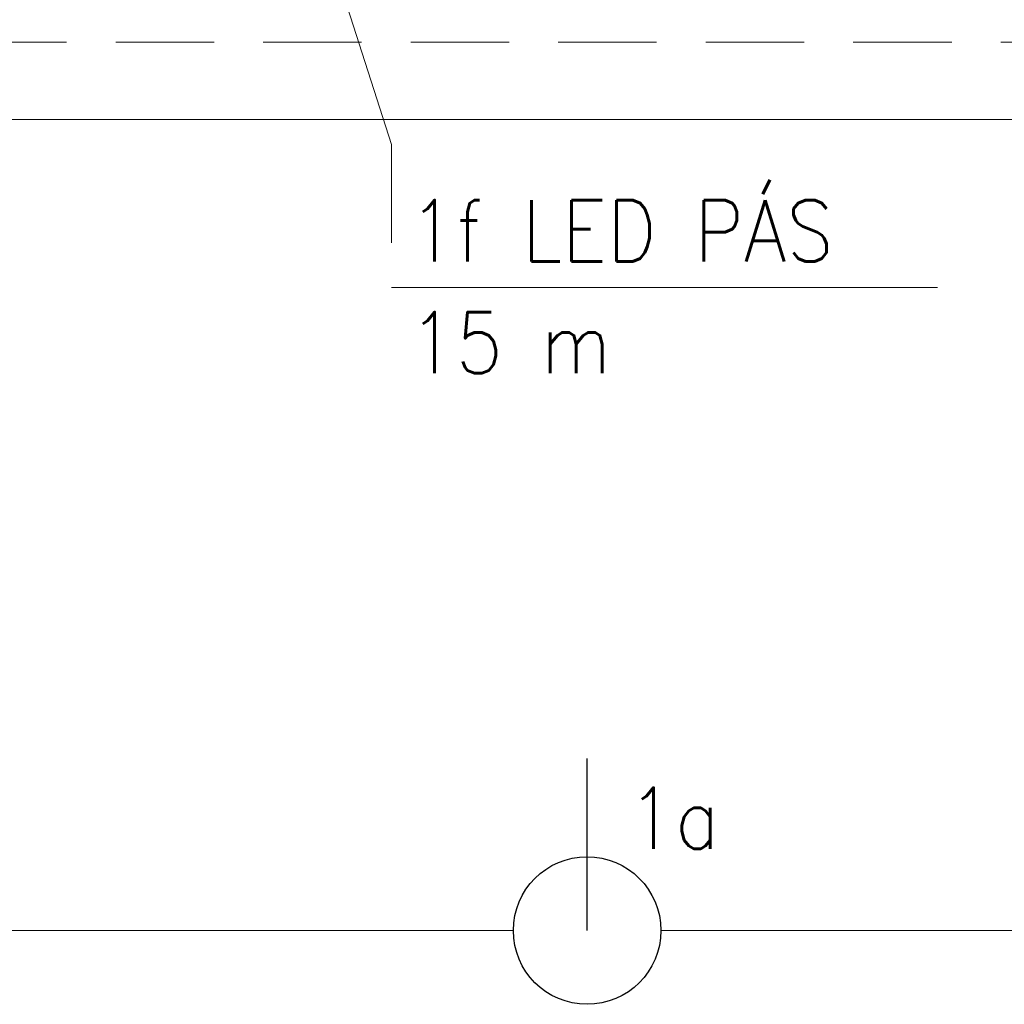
# Model space of a CAD drawing. Header units: inches. Extents: x 34737 to 291769, y 4926 to 74566.
# Tile 207 of 207: x 255424 to 256926, y 32226 to 33727. Entities that reach past the tile are written whole.
import ezdxf

# ---------------------------------------------------------------- set-up
doc = ezdxf.new("R2010")
doc.units = ezdxf.units.IN
doc.header["$LTSCALE"] = 300
doc.linetypes.add('DASHED', pattern=[0.75, 0.5, -0.25])
doc.layers.add('!_A_02_HRUBÁ', color=255, linetype='Continuous', lineweight=35)
doc.layers.add('IS_04_ELEKTRO', color=10, linetype='_EL_VEDENI_NN_NADZ', lineweight=13)
doc.styles.add('ROMANS', font='romans.shx', dxfattribs={"width": 0.8})
doc.linetypes.add('_EL_VEDENI_NN_NADZ', pattern='A,0.39,-0.59,[109,cadkon.shx,S=0.2,R=0,X=0,Y=0],-1.97,0.39,-0.39', length=3.73)

msp = doc.modelspace()

# ---------------------------------------------------------------- linework, layer by layer
at = {"layer": '!_A_02_HRUBÁ', "color": 1, "lineweight": -3}
msp.add_lwpolyline([(256290, 32338.6), (256290, 32601.1)], dxfattribs=at)
msp.add_circle((256290, 32338.6), 112.5, dxfattribs=at)
at = {"layer": 'IS_04_ELEKTRO', "color": 7, "linetype": 'Continuous'}
for p, q in [((255991.8, 33537.2), (255884.6, 33871.2)), ((256824.5, 33319), (255991.8, 33319))]:
    msp.add_line(p, q, dxfattribs=at)
at = {"layer": 'IS_04_ELEKTRO', "color": 4, "linetype": 'DASHED'}
msp.add_line((260221.1, 33692.9), (251355.2, 33692.9), dxfattribs=at)
at = {"layer": 'IS_04_ELEKTRO', "color": 4, "linetype": 'Continuous'}
for p, q in [((257171.3, 33575), (255408.8, 33575)), ((254527.5, 32338.6), (256177.5, 32338.6)), ((256402.5, 32338.6), (258052.5, 32338.6))]:
    msp.add_line(p, q, dxfattribs=at)
at = {"layer": 'IS_04_ELEKTRO', "color": 7, "linetype": 'DASHED'}
msp.add_line((255991.8, 33537.2), (255991.8, 33319), dxfattribs=at)

# ---------------------------------------------------------------- texts
at = {"lineweight": -3, "style": 'ROMANS', "width": 0.9}
for s, p in [('1f LED PÁS', (256017.6, 33358.9)), ('15 m', (256017.6, 33188.2)), ('1a', (256351.7, 32463.2))]:
    msp.add_text(s, height=93.41, dxfattribs=at).set_placement(p)

doc.saveas('drawing.dxf')
